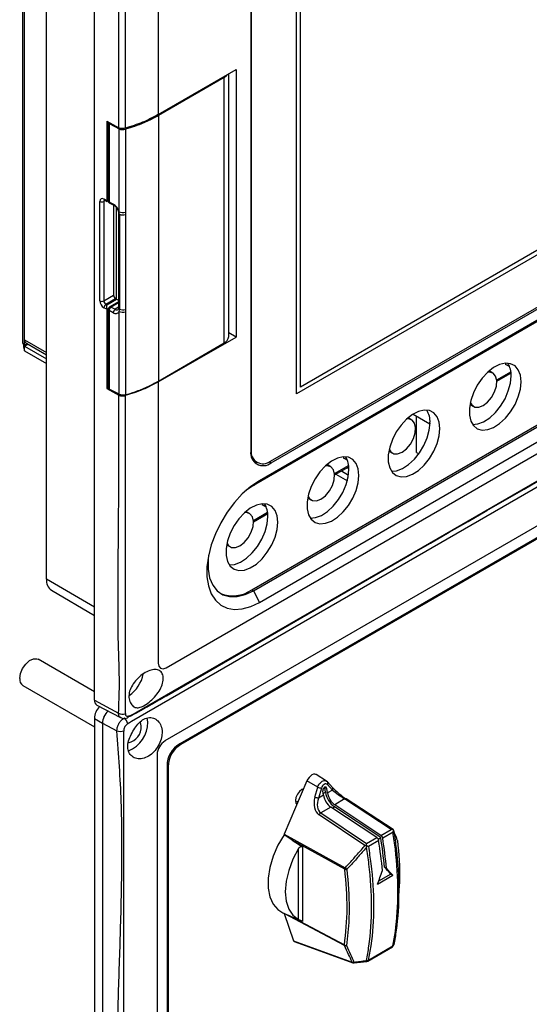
# Model space of a CAD drawing. Header units: millimetres. Extents: x 7143 to 9546, y -1575 to -869.
# Tile 78 of 94: x 8876 to 8966, y -1312 to -1137. Entities that reach past the tile are written whole.
import ezdxf

# ---------------------------------------------------------------- set-up
doc = ezdxf.new("R2010")
doc.units = ezdxf.units.MM
doc.header["$LTSCALE"] = 3

msp = doc.modelspace()

# ---------------------------------------------------------------- linework, layer by layer
at = {"linetype": 'Continuous', "lineweight": 30}
for p, q in [((8876.31, -1095.13), (8876.31, -1194.42)), ((8876.66, -1193.93), (8876.66, -1096.6)), ((8880.56, -1236.34), (8880.56, -1097.53)), ((8889.04, -1257.74), (8889.04, -1097.7)), ((8916.76, -1102.19), (8916.76, -1213.65)), ((8916.84, -1101.99), (8916.84, -1213.45)), ((8924.83, -1203.53), (8924.83, -1102.69)), ((8925.54, -1202.31), (8925.54, -1103.1)), ((8900.35, -1104.23), (8900.35, -1154.04)), ((9167.63, -1113.4), (8904.18, -1265.49)), ((9165.3, -1114.98), (8904.38, -1265.61)), ((9040.8, -1136.58), (8924.83, -1203.53)), ((9040.09, -1136.18), (8925.54, -1202.31)), ((8920.24, -1215.41), (9045.39, -1143.16)), ((8920.36, -1215.73), (9045.52, -1143.48)), ((9046.54, -1145.08), (8917.22, -1219.74)), ((9047.6, -1144.24), (8918.28, -1218.89)), ((8900.35, -1154.04), (8914.14, -1146.08)), ((8912.02, -1147.46), (8900.39, -1154.22)), ((8912.02, -1194.49), (8912.02, -1147.46)), ((8912.84, -1193.35), (8912.84, -1146.83)), ((8914.14, -1146.08), (8914.14, -1193.44)), ((8900.39, -1154.22), (8900.39, -1201.25)), ((8891.23, -1155.22), (8893.36, -1156.37)), ((8891.23, -1155.22), (8891.23, -1169.26)), ((8891.5, -1155.4), (8891.5, -1169.29)), ((8891.66, -1155.62), (8893.41, -1156.56)), ((8891.66, -1155.62), (8891.66, -1169.5)), ((8916.94, -1238.21), (9046.26, -1163.56)), ((8917.22, -1238.37), (9046.54, -1163.72)), ((8918.28, -1240.45), (9047.6, -1165.79)), ((8890, -1187.05), (8890, -1169.42)), ((8890.93, -1169.27), (8890.7, -1169.41)), ((8890.7, -1169.41), (8890.7, -1187.05)), ((8890.73, -1168.99), (8891.23, -1169.26)), ((8890.84, -1169.22), (8891.23, -1169.43)), ((8890.84, -1169.23), (8890.84, -1169.22)), ((8891.23, -1169.26), (8891.5, -1169.11)), ((8891.23, -1169.43), (8891.5, -1169.28)), ((8891.66, -1169.5), (8892.38, -1169.88)), ((8891.76, -1169.73), (8892.48, -1170.11)), ((8892.43, -1170.09), (8892.43, -1186.05)), ((8892.93, -1186.74), (8892.93, -1170.51)), ((8893.32, -1171.48), (8893.32, -1188.31)), ((8893.39, -1171.48), (8893.39, -1187.17)), ((8893.48, -1171.7), (8893.48, -1188.52)), ((8894.54, -1171.34), (8894.53, -1171.76)), ((8901.77, -1252.02), (9034, -1175.69)), ((8890.7, -1187.05), (8892.43, -1186.05)), ((8892.79, -1186.66), (8891.07, -1187.65)), ((8891.07, -1187.65), (8891.22, -1187.72)), ((8891.22, -1187.72), (8892.93, -1186.74)), ((8893.32, -1187.21), (8891.75, -1188.12)), ((8893.32, -1187.38), (8892, -1188.15)), ((8892.79, -1186.66), (8892.93, -1186.74)), ((8891.23, -1188.53), (8890.73, -1188.26)), ((8891.54, -1188.36), (8891.23, -1188.53)), ((8891.23, -1188.53), (8891.23, -1202.58)), ((8891.5, -1188.56), (8891.5, -1202.44)), ((8891.66, -1188.77), (8891.66, -1202.65)), ((8892.38, -1189.15), (8891.66, -1188.77)), ((8892, -1188.15), (8892.72, -1188.53)), ((8893.32, -1188.16), (8892.72, -1188.53)), ((8893.41, -1203.59), (8893.41, -1188.9)), ((9033.79, -1188.63), (8901.55, -1264.96)), ((8914.14, -1193.44), (8912.84, -1192.69)), ((8876.66, -1194.91), (8876.66, -1193.93)), ((8876.66, -1193.93), (8880.56, -1196.18)), ((8877.12, -1194.6), (8876.66, -1195.07)), ((8877.16, -1194.62), (8876.66, -1194.91)), ((8876.91, -1194.48), (8880.56, -1196.59)), ((8900.35, -1201.4), (8914.14, -1193.44)), ((8900.39, -1201.25), (8912.02, -1194.49)), ((8876.66, -1195.07), (8877.3, -1194.71)), ((8876.66, -1195.07), (8880.56, -1197.33)), ((8876.66, -1195.89), (8876.66, -1195.07)), ((8876.66, -1195.89), (8880.56, -1198.14)), ((8961.9, -1198.08), (8961.9, -1198.28)), ((8959.65, -1199.84), (8959, -1199.44)), ((8960.32, -1201.04), (8962.83, -1199.59)), ((8960.33, -1201.27), (8962.85, -1199.82)), ((8962.6, -1198.69), (8961.9, -1198.28)), ((8900.35, -1201.4), (8900.35, -1251.21)), ((8891.5, -1202.43), (8891.23, -1202.58)), ((8891.23, -1202.58), (8893.36, -1203.72)), ((8893.41, -1203.59), (8891.66, -1202.65)), ((8955.57, -1205.38), (8956.24, -1205.75)), ((8945.28, -1208.14), (8944.63, -1207.74)), ((8945.52, -1207.09), (8948.5, -1208.81)), ((8946.09, -1213.92), (8946.09, -1207.42)), ((8945.95, -1209.33), (8946.09, -1209.25)), ((8945.97, -1209.57), (8946.09, -1209.5)), ((8916.84, -1213.45), (8916.76, -1213.4)), ((8941.2, -1213.68), (8941.87, -1214.04)), ((8917.1, -1215.22), (8917.84, -1215.65)), ((8917.21, -1215.4), (8917.41, -1215.4)), ((8920.02, -1215.53), (8920.36, -1215.73)), ((8933.16, -1214.67), (8933.16, -1214.87)), ((8933.86, -1215.28), (8933.16, -1214.87)), ((8946.09, -1213.92), (8946.51, -1214.16)), ((8930.91, -1216.43), (8930.26, -1216.03)), ((8931.58, -1217.63), (8934.09, -1216.18)), ((8931.6, -1217.86), (8934.11, -1216.41)), ((8932.8, -1217.17), (8934.06, -1217.9)), ((8933.86, -1216.56), (8934.13, -1216.72)), ((8917.22, -1219.74), (8918.28, -1218.89)), ((8931.81, -1217.74), (8933.86, -1218.91)), ((8917.22, -1219.74), (8915.87, -1220.65)), ((8926.83, -1221.97), (8927.5, -1222.34)), ((8916.55, -1224.72), (8915.89, -1224.33)), ((8918.79, -1222.96), (8918.79, -1223.17)), ((8919.5, -1223.57), (8918.79, -1223.17)), ((8917.21, -1225.92), (8919.72, -1224.48)), ((8917.23, -1226.16), (8919.75, -1224.71)), ((8912.46, -1230.26), (8913.13, -1230.63)), ((8901.79, -1256.97), (8945.3, -1231.85)), ((8889.04, -1241.32), (8880.56, -1236.34)), ((8881.44, -1238.29), (8889.04, -1242.79)), ((8916.94, -1238.21), (8917.22, -1238.37)), ((8917.22, -1238.37), (8918.28, -1240.45)), ((8889.04, -1256.26), (8879.07, -1250.5)), ((8876.37, -1255.18), (8889.04, -1262.49)), ((8889.04, -1257.74), (8893.32, -1260.04)), ((8889.48, -1258.67), (8893.69, -1260.86)), ((8898.51, -1261.66), (8898.42, -1260.89)), ((8889.04, -1261), (8890.45, -1261.82)), ((8889.04, -1261), (8889.04, -1421.05)), ((8890.45, -1261.82), (8890.45, -1421.86)), ((8890.45, -1261.82), (8893.03, -1263.21)), ((8904.18, -1265.49), (8904.38, -1265.61)), ((8900.14, -1267.41), (8900.14, -1414.39)), ((8901.91, -1269.43), (8901.91, -1410.34)), ((8902.11, -1269.54), (8901.91, -1269.43)), ((8902.11, -1269.54), (8902.11, -1407.54)), ((8930.16, -1272.1), (8928.34, -1270.95)), ((8926.69, -1272.08), (8922.68, -1281.5)), ((8928.62, -1273.18), (8926.69, -1272.08)), ((8928.11, -1274.93), (8928.62, -1273.18)), ((8930.35, -1272.26), (8930.16, -1272.12)), ((8931.21, -1273.68), (8930.33, -1272.73)), ((8931.23, -1273.21), (8930.35, -1272.26)), ((8929.26, -1273.35), (8928.75, -1275.1)), ((8929.62, -1274.6), (8928.75, -1275.1)), ((8929.62, -1274.6), (8929.52, -1273.84)), ((8929.58, -1274.29), (8929.98, -1274.06)), ((8929.98, -1274.06), (8929.88, -1273.3)), ((8930.23, -1273.43), (8929.88, -1273.3)), ((8930.33, -1274.19), (8930.23, -1273.43)), ((8931.21, -1273.68), (8930.33, -1274.19)), ((8933.38, -1275.27), (8931.62, -1276.29)), ((8939.8, -1281.71), (8931.62, -1276.29)), ((8941.62, -1280.66), (8933.38, -1275.27)), ((8941.96, -1280.7), (8933.63, -1275.24)), ((8936.98, -1283.52), (8928.84, -1278.06)), ((8930.91, -1276.7), (8929.15, -1277.71)), ((8929.15, -1277.71), (8937.28, -1283.17)), ((8939.09, -1282.12), (8930.91, -1276.7)), ((8931.22, -1276.9), (8931.59, -1276.68)), ((8939.77, -1282.1), (8931.59, -1276.68)), ((8922.68, -1281.5), (8933.48, -1287.44)), ((8939.8, -1281.71), (8941.62, -1280.66)), ((8941.95, -1281.16), (8940.12, -1282.22)), ((8942.01, -1280.74), (8941.95, -1280.7)), ((8942.01, -1280.79), (8942, -1280.77)), ((8942.01, -1280.79), (8942.01, -1280.79)), ((8933.42, -1287.7), (8924.08, -1282.56)), ((8937.28, -1283.17), (8939.09, -1282.12)), ((8939.41, -1282.63), (8937.58, -1283.68)), ((8939.32, -1282.37), (8939.77, -1282.1)), ((8925.21, -1296.64), (8925.21, -1284.04)), ((8925.91, -1283.71), (8925.91, -1296.95)), ((8939.19, -1290.35), (8941.93, -1288.78)), ((8941.57, -1288.57), (8939.39, -1289.83)), ((8940.78, -1287.55), (8940.43, -1287.34)), ((8941.57, -1288.57), (8941.93, -1288.78)), ((8942.87, -1294.76), (8943.01, -1292.26)), ((8922.43, -1295.41), (8925.5, -1296.77)), ((8933.36, -1301.25), (8922.64, -1295.55)), ((8922.64, -1295.55), (8924.31, -1300.37)), ((8923.44, -1295.86), (8933.34, -1301.13)), ((8924.31, -1300.37), (8934.69, -1304.15)), ((8924.43, -1300.5), (8934.84, -1304.29)), ((8942.09, -1301.12), (8942.09, -1301.09)), ((8937.48, -1303.98), (8941.85, -1301.46)), ((8937.58, -1303.83), (8941.94, -1301.31)), ((8935.08, -1304.31), (8937.29, -1304.04))]:
    msp.add_line(p, q, dxfattribs=at)
at = {"linetype": 'Continuous', "lineweight": 30, "flags": 128}
for points in [[(8895.89, -1260.25), (8895.89, -1260.25), (8897.3, -1259.44), (8902.96, -1256.17), (8925.59, -1243.11), (9016.1, -1190.87), (9174.67, -1099.32), (9174.67, -1099.32)], [(8894.49, -1100.86), (8894.49, -1100.86), (8894.49, -1102.49), (8894.49, -1109.02), (8894.49, -1135.15), (8894.49, -1150.3), (8894.49, -1156.46)], [(9174.49, -1100.53), (9174.49, -1100.53), (9173.08, -1101.35), (9167.42, -1104.61), (9144.8, -1117.68), (9054.29, -1169.93), (8895.6, -1261.54), (8895.6, -1261.54)], [(8912.02, -1147.46), (8912.52, -1147.07), (8912.61, -1146.96)], [(8893.41, -1171.25), (8893.41, -1168.53), (8893.41, -1166.88), (8893.41, -1156.56)], [(8894.54, -1156.65), (8894.54, -1158.28), (8894.54, -1164.81), (8894.54, -1171.34)], [(8894.53, -1171.76), (8894.53, -1173.42), (8894.53, -1180.07), (8894.53, -1188.58)], [(8894.53, -1188.58), (8894.53, -1188.82), (8894.54, -1188.99)], [(8894.54, -1188.99), (8894.54, -1190.94), (8894.54, -1203.68)], [(8964.64, -1201.35), (8964.52, -1200.2), (8964.15, -1199.25), (8963.57, -1198.56), (8962.79, -1198.17), (8961.87, -1198.08), (8960.84, -1198.32), (8959.78, -1198.86), (8958.73, -1199.68), (8957.75, -1200.74), (8956.89, -1201.97), (8956.21, -1203.31), (8955.73, -1204.69), (8955.48, -1206.03), (8955.48, -1207.26), (8955.73, -1208.32), (8956.21, -1209.14), (8956.89, -1209.69), (8957.75, -1209.93), (8958.73, -1209.85), (8959.78, -1209.46), (8960.84, -1208.77), (8961.87, -1207.83), (8962.79, -1206.68), (8963.57, -1205.39), (8964.15, -1204.02), (8964.52, -1202.65), (8964.64, -1201.35)], [(8957.92, -1205.57), (8958.71, -1204.96), (8959.41, -1204.13), (8959.94, -1203.14), (8960.26, -1202.12), (8960.33, -1201.16), (8960.13, -1200.39), (8959.7, -1199.87), (8959.07, -1199.67), (8958.72, -1199.69)], [(8956.03, -1208.91), (8956.96, -1208.83), (8958.01, -1208.44), (8959.08, -1207.75), (8960.1, -1206.81), (8961.02, -1205.66), (8961.8, -1204.37), (8962.38, -1203), (8962.75, -1201.63), (8962.87, -1200.33)], [(8894.49, -1203.82), (8894.49, -1205.45), (8894.49, -1211.99), (8894.49, -1238.11), (8894.49, -1250.08), (8894.49, -1259.42), (8894.49, -1259.42)], [(8955.65, -1205.01), (8955.9, -1205.47), (8956.44, -1205.84), (8957.14, -1205.87), (8957.92, -1205.57)], [(8950.27, -1209.65), (8950.15, -1208.5), (8949.78, -1207.55), (8949.2, -1206.86), (8948.42, -1206.46), (8947.5, -1206.38), (8946.48, -1206.61), (8945.41, -1207.16), (8944.36, -1207.98), (8943.38, -1209.03), (8942.52, -1210.26), (8941.84, -1211.6), (8941.36, -1212.98), (8941.11, -1214.32), (8941.11, -1215.55), (8941.36, -1216.61), (8941.84, -1217.44), (8942.52, -1217.98), (8943.38, -1218.22), (8944.36, -1218.15), (8945.41, -1217.75), (8946.48, -1217.07), (8947.5, -1216.12), (8948.42, -1214.97), (8949.2, -1213.68), (8949.78, -1212.31), (8950.15, -1210.94), (8950.27, -1209.65)], [(8941.67, -1217.21), (8942.59, -1217.13), (8943.64, -1216.73), (8944.71, -1216.05), (8945.73, -1215.1), (8946.65, -1213.95), (8947.43, -1212.66), (8948.02, -1211.29), (8948.38, -1209.92), (8948.51, -1208.63)], [(8943.56, -1213.86), (8944.34, -1213.26), (8945.04, -1212.42), (8945.57, -1211.43), (8945.89, -1210.41), (8945.96, -1209.46), (8945.76, -1208.68), (8945.33, -1208.17), (8944.7, -1207.96), (8944.35, -1207.99)], [(8941.28, -1213.31), (8941.54, -1213.77), (8942.07, -1214.13), (8942.77, -1214.16), (8943.56, -1213.86)], [(8935.9, -1217.94), (8935.78, -1216.79), (8935.42, -1215.84), (8934.83, -1215.15), (8934.05, -1214.75), (8933.13, -1214.67), (8932.11, -1214.91), (8931.04, -1215.45), (8929.99, -1216.27), (8929.01, -1217.33), (8928.15, -1218.56), (8927.47, -1219.9), (8926.99, -1221.27), (8926.74, -1222.62), (8926.74, -1223.85), (8926.99, -1224.91), (8927.47, -1225.73), (8928.15, -1226.28), (8929.01, -1226.52), (8929.99, -1226.44), (8931.04, -1226.05), (8932.11, -1225.36), (8933.13, -1224.42), (8934.05, -1223.27), (8934.83, -1221.98), (8935.42, -1220.61), (8935.78, -1219.24), (8935.9, -1217.94)], [(8927.3, -1225.5), (8928.22, -1225.42), (8929.27, -1225.03), (8930.34, -1224.34), (8931.36, -1223.4), (8932.29, -1222.25), (8933.06, -1220.96), (8933.65, -1219.59), (8934.01, -1218.22), (8934.14, -1216.92)], [(8929.19, -1222.16), (8929.97, -1221.55), (8930.67, -1220.71), (8931.21, -1219.73), (8931.53, -1218.71), (8931.59, -1217.75), (8931.4, -1216.98), (8930.96, -1216.46), (8930.34, -1216.26), (8929.98, -1216.28)], [(8918.28, -1218.89), (8916.75, -1219.92), (8915.25, -1221.22), (8913.84, -1222.75), (8912.55, -1224.47), (8911.42, -1226.33), (8910.47, -1228.28), (8909.74, -1230.27), (8909.24, -1232.24), (8908.98, -1234.15), (8908.98, -1235.93), (8909.24, -1237.54), (8909.74, -1238.93), (8910.47, -1240.07), (8911.42, -1240.93), (8912.55, -1241.48), (8913.84, -1241.71), (8915.25, -1241.61), (8916.75, -1241.19), (8918.28, -1240.45)], [(8926.91, -1221.6), (8927.17, -1222.06), (8927.71, -1222.42), (8928.4, -1222.46), (8929.19, -1222.16)], [(8921.54, -1226.24), (8921.41, -1225.09), (8921.05, -1224.14), (8920.46, -1223.45), (8919.68, -1223.05), (8918.76, -1222.97), (8917.74, -1223.2), (8916.67, -1223.75), (8915.62, -1224.57), (8914.64, -1225.62), (8913.79, -1226.85), (8913.1, -1228.19), (8912.62, -1229.57), (8912.37, -1230.91), (8912.37, -1232.14), (8912.62, -1233.2), (8913.1, -1234.02), (8913.79, -1234.57), (8914.64, -1234.81), (8915.62, -1234.74), (8916.67, -1234.34), (8917.74, -1233.66), (8918.76, -1232.71), (8919.68, -1231.56), (8920.46, -1230.27), (8921.05, -1228.9), (8921.41, -1227.53), (8921.54, -1226.24)], [(8912.93, -1233.8), (8913.85, -1233.72), (8914.91, -1233.32), (8915.97, -1232.64), (8916.99, -1231.69), (8917.92, -1230.54), (8918.69, -1229.25), (8919.28, -1227.88), (8919.64, -1226.51), (8919.77, -1225.22)], [(8914.82, -1230.45), (8915.6, -1229.85), (8916.3, -1229.01), (8916.84, -1228.02), (8917.16, -1227), (8917.22, -1226.05), (8917.03, -1225.27), (8916.59, -1224.76), (8915.97, -1224.55), (8915.61, -1224.58)], [(8912.54, -1229.9), (8912.8, -1230.36), (8913.34, -1230.72), (8914.04, -1230.75), (8914.82, -1230.45)], [(8909.27, -1232.08), (8909.19, -1232.83), (8909.19, -1234.55), (8909.46, -1236.09), (8910, -1237.38), (8910.78, -1238.39), (8911.79, -1239.08), (8912.97, -1239.43), (8914.31, -1239.43), (8915.74, -1239.07), (8917.22, -1238.37)], [(8875.81, -1253.94), (8875.94, -1253.07), (8876.31, -1252.17), (8876.87, -1251.36), (8877.55, -1250.75), (8878.25, -1250.42), (8878.87, -1250.42), (8879.07, -1250.5)], [(8900.35, -1251.21), (8900.46, -1251.77), (8900.77, -1252.12), (8901.22, -1252.21), (8901.77, -1252.02)], [(8894.98, -1260.85), (8894.96, -1260.86), (8894.92, -1260.87)], [(8897.35, -1262.33), (8897.23, -1261.7), (8897.17, -1261.6)], [(8894.19, -1263.99), (8894.19, -1263.99), (8894.19, -1265.63), (8894.19, -1272.16), (8894.19, -1298.29), (8894.19, -1402.81), (8894.19, -1413.87), (8894.19, -1422.7), (8894.19, -1422.7)], [(8928.34, -1270.95), (8928.29, -1270.92), (8928.08, -1270.87), (8927.84, -1270.9), (8927.57, -1271.01), (8927.31, -1271.2), (8927.07, -1271.45), (8926.86, -1271.75), (8926.69, -1272.08)], [(8929.88, -1273.3), (8929.86, -1273.22), (8929.85, -1273.18)], [(8926.1, -1273.46), (8925.81, -1273.58), (8925.37, -1273.93), (8925.01, -1274.43), (8924.76, -1274.99), (8924.68, -1275.54), (8924.76, -1275.99), (8924.93, -1276.22)], [(8926.07, -1273.53), (8926.05, -1273.48), (8926.04, -1273.47)], [(8922.65, -1281.6), (8921.57, -1283.47), (8920.72, -1285.42), (8920.13, -1287.38), (8919.84, -1289.28), (8919.83, -1291.04), (8920.13, -1292.6), (8920.71, -1293.89), (8921.55, -1294.87), (8922.43, -1295.41)], [(8924.08, -1282.56), (8925.55, -1283.49), (8925.91, -1283.71)], [(8925.21, -1284.04), (8924.22, -1285.95), (8923.48, -1287.91), (8923.03, -1289.85), (8922.87, -1291.69), (8923.03, -1293.35), (8923.48, -1294.76), (8924.22, -1295.87), (8925.21, -1296.64)]]:
    msp.add_lwpolyline(points, dxfattribs=at)
at = {"linetype": 'Continuous', "lineweight": 30}
for centre, radius, start, end in [((8891.74, -1155.39), 0.241, 173.5896, 249.5576), ((8894.1, -1155.13), 1.58, 244.3287, 286.115), ((8890.34, -1168.72), 0.772, 243.8562, 297.2985), ((8890.97, -1169.02), 0.242, 173.069, 235.7553), ((8892, -1169.29), 0.5, 180, 240.1409), ((8891.74, -1169.27), 0.247, 184.6446, 249.5395), ((8891.89, -1169.53), 0.235, 171.9575, 236.8566), ((8892, -1169.29), 0.5, 240.1409, 241.8387), ((8891.21, -1171.85), 2.29, 15.1563, 59.1907), ((8892.62, -1169.91), 0.243, 173.1197, 235.0705), ((8893.57, -1171.46), 0.257, 187.0848, 248.2263), ((8894.1, -1169.82), 1.58, 244.3284, 286.1158), ((8891.77, -1171.71), 1.7, 0.5664, 15.8515), ((8894.09, -1170.2), 1.61, 247.6123, 285.8295), ((8890.34, -1186.36), 0.772, 243.8562, 297.2985), ((8891.53, -1188.3), 0.793, 124.6847, 177.6452), ((8893.2, -1186.01), 0.768, 182.6049, 237.3956), ((8892, -1188.56), 0.5, 120.1359, 180), ((8891.75, -1188.53), 0.255, 185.6836, 248.5005), ((8892.45, -1188.8), 0.795, 124.8522, 177.6663), ((8891.85, -1188.34), 0.245, 53.5867, 115.4276), ((8893.17, -1189.19), 0.795, 124.8522, 177.6663), ((8892.79, -1188.62), 0.675, 231.7516, 336.0146), ((8893.01, -1188.12), 0.506, 235.003, 298.3414), ((8893.57, -1188.28), 0.256, 185.825, 248.3591), ((8892.43, -1188.53), 1.05, 339.6645, 0.9086), ((8894.1, -1187.47), 1.58, 244.3249, 286.1317), ((8894.09, -1187.02), 1.61, 247.6327, 285.8375), ((8876.91, -1194.36), 0.603, 185.6917, 245.6258), ((8877.26, -1193.99), 0.602, 174.3092, 234.3796), ((8911.48, -1193.24), 1.37, 293.633, 355.2605), ((8959.05, -1200.12), 3.83, 356.8786, 32.2274), ((8891.74, -1202.42), 0.247, 184.6446, 249.5395), ((8944.68, -1208.42), 3.83, 356.8786, 32.2274), ((8918.95, -1214), 2.23, 170.7859, 309.2035), ((8918.91, -1213.79), 2.1, 170.7861, 309.2036), ((8930.31, -1216.71), 3.83, 356.8786, 32.2274), ((8915.94, -1225.01), 3.83, 356.8786, 32.2274), ((8882.71, -1236.55), 2.16, 174.4262, 233.7891), ((8913.58, -1233.55), 5.74, 247.4227, 305.7771), ((8877.07, -1254.12), 1.27, 172.0732, 236.6157), ((8891.69, -1251.91), 6.14, 304.8619, 348.5031), ((8890.01, -1257.85), 0.976, 173.5025, 237.0937), ((8892.13, -1261.15), 3.1, 134.173, 177.3075), ((8893.55, -1261.97), 3.1, 132.833, 177.3179), ((8893.6, -1261.99), 3.15, 133.1971, 176.9538), ((8894.09, -1258.81), 1.46, 237.9749, 287.5389), ((8893.24, -1262.23), 1.73, 8.8485, 49.5909), ((8894.8, -1260.53), 0.371, 299.6178, 354.1812), ((8894.48, -1262.49), 2.87, 281.1765, 3.1326), ((8892.97, -1261.6), 5.55, 292.3106, 359.3751), ((8893.61, -1261.57), 1.73, 250.5942, 291.231), ((8903.21, -1267.55), 3.07, 122.6052, 177.3947), ((8930.19, -1268.79), 4.66, 250.3085, 258.3958), ((8929.96, -1273.42), 0.269, 358.6895, 122.5076), ((8930.02, -1272.48), 0.396, 321.0582, 34.3972), ((8929.68, -1270.55), 4.65, 250.3039, 258.4004), ((8930.19, -1273.76), 0.675, 123.8577, 186.7949), ((8932.76, -1274.12), 3.17, 188.7063, 234.4137), ((8933.9, -1273.46), 3.97, 188.7063, 234.4137), ((8933.47, -1273.71), 3.17, 188.7063, 234.4137), ((8930.9, -1273.43), 0.396, 321.0582, 34.3265), ((8924.58, -1274.77), 1.04, 276.96, 305.9609), ((8933.53, -1275.47), 0.245, 65.4411, 126.6376), ((8929.59, -1278.42), 0.827, 121.9316, 154.6475), ((8939.34, -1282.36), 0.795, 9.9207, 54.3767), ((8938.63, -1282.76), 0.795, 9.9207, 54.3767), ((8869.51, -1294.02), 70.82, 4.9093, 9.2537), ((8870.41, -1293.4), 70.28, 4.9469, 9.2529), ((8870.22, -1293.61), 70.82, 4.9093, 9.2537), ((8934.12, -1287.72), 0.697, 156.5801, 178.2086), ((8933.68, -1286.94), 0.797, 251.1582, 277.0996), ((8934.52, -1286.67), 1.29, 216.3787, 234.9792), ((8933.73, -1300.55), 0.701, 235.9571, 266.9755), ((8933.71, -1301.13), 0.375, 179.5068, 197.8638), ((8933.53, -1300.74), 0.531, 251.3112, 288.3986), ((8941.6, -1301.02), 0.5, 299.9973, 348.9943), ((8941.74, -1301.28), 0.208, 301.9795, 352.7586), ((8941.81, -1301.06), 0.281, 297.4696, 347.1935), ((8934.88, -1303.66), 0.528, 248.4898, 285.4759), ((8934.94, -1304.02), 0.281, 205.6902, 248.8503), ((8935.01, -1303.82), 0.5, 250.0113, 277.0099), ((8935.29, -1304.16), 0.263, 180.9403, 215.6905), ((8937.31, -1303.32), 0.575, 263.2755, 297.6121), ((8937.52, -1303.88), 0.274, 181.0954, 214.9618), ((8937.23, -1303.54), 0.5, 277.0705, 299.9973), ((8937.37, -1303.8), 0.212, 302.4698, 352.2684)]:
    msp.add_arc(centre, radius, start, end, dxfattribs=at)
for centre, major_axis, ratio, start_param, end_param in [((8890.73, -1169.81), (-0.527, 0.85), 0.597167, 5.479153, 7.049949), ((8891.07, -1169.6), (-0.278, 0.416), 0.61609, 6.239515, 7.028585), ((8891.22, -1168.86), (-0.009, 0.572), 0.015113, 3.133165, 3.935499), ((8890.73, -1187.45), (-0.527, 0.85), 0.597167, 0.766764, 2.33756), ((8891.07, -1187.24), (-0.278, 0.416), 0.61609, 0.7454, 2.316196), ((8893.28, -1186.94), (0.5, -0.289), 0.00007, 1.353995, 2.356235), ((8891.22, -1188.13), (-0.009, 0.572), 0.015113, 3.935499, 5.506296), ((8907.41, -1269.98), (4.9, -2.83), 0.883772, 2.670139, 3.613804), ((8907.61, -1270.1), (4.9, -2.83), 0.883772, 2.670139, 3.613804), ((8929.85, -1273.48), (0.311, 0.858), 0.66383, 5.951767, 7.950343), ((8932.65, -1273.98), (2.03, -1.71), 0.157943, 4.03822, 5.366914), ((8930.12, -1275.44), (0.92, 2.8), 0.701581, 1.618085, 2.94678), ((8932.34, -1274.37), (1.76, -1.29), 0.065467, 4.066364, 5.395058), ((8930.41, -1275.48), (1.12, 2.31), 0.652842, 1.721196, 3.04989), ((8922.98, -1281.55), (0.25, 0.433), 0.57759, 1.780363, 2.00147), ((8941.59, -1281.05), (0.709, -0.02), 0.55386, 0.96024, 1.54952), ((8937.25, -1283.56), (0.02, 0.589), 0.02936, 4.852962, 5.442242), ((8894.29, -1270.07), (22.65, 69.26), 0.673999, 4.639277, 4.674395), ((8900.95, -1266.22), (51.04, -40.08), 0.163149, 0.788514, 0.823924), ((8900.95, -1266.22), (51.46, -40.41), 0.163149, 0.787951, 0.823068), ((8922.98, -1295.22), (0.25, 0.433), 0.577267, 2.53224, 2.677771), ((8924.65, -1300.05), (0.244, 0.441), 0.581189, 2.65916, 3.232623)]:
    msp.add_ellipse(centre, major_axis=major_axis, ratio=ratio, start_param=start_param, end_param=end_param, dxfattribs=at)
for points, knots in [([(8893.36, -1156.37), (8893.35, -1144.83), (8893.32, -1129.4), (8893.4, -1112.35), (8893.32, -1105.88), (8893.44, -1102.58), (8893.36, -1100.86), (8893.32, -1100)], [0, 0, 0, 0, 0.613439, 0.820959, 0.910459, 0.955291, 1, 1, 1, 1]), ([(8945.3, -1231.85), (8980.66, -1211.44), (9041.34, -1176.4), (9114.77, -1134.04), (9154.24, -1111.21), (9169.67, -1102.33), (9172.78, -1100.51), (9174.55, -1099.53), (9175.01, -1099.13), (9175.08, -1099.06)], [0, 0, 0, 0, 0.461565, 0.792136, 0.957422, 0.978083, 0.992509, 0.998822, 1, 1, 1, 1]), ([(8900.35, -1154.04), (8899.46, -1154.51), (8897.68, -1155.46), (8895.55, -1156.13), (8894.49, -1156.46)], [0, 0, 0, 0, 0.499951, 1, 1, 1, 1]), ([(8900.39, -1154.22), (8899.71, -1154.58), (8898.4, -1155.29), (8896.4, -1156.08), (8895.08, -1156.48), (8894.54, -1156.65)], [0, 0, 0, 0, 0.3819329, 0.7459767, 1, 1, 1, 1]), ([(8894.49, -1156.46), (8894.38, -1156.48), (8894.17, -1156.53), (8893.82, -1156.52), (8893.55, -1156.45), (8893.41, -1156.39), (8893.36, -1156.37)], [0, 0, 0, 0, 0.279122, 0.558266, 0.837405, 1, 1, 1, 1]), ([(8890.76, -1169.19), (8890.76, -1169.19), (8890.75, -1169.2), (8890.78, -1169.19), (8890.82, -1169.22), (8890.84, -1169.22)], [0, 0, 0, 0, 0.036919, 0.634497, 1, 1, 1, 1]), ([(8892.48, -1170.11), (8892.54, -1170.15), (8892.68, -1170.23), (8892.91, -1170.46), (8893.12, -1170.77), (8893.26, -1171.11), (8893.31, -1171.35), (8893.32, -1171.46), (8893.32, -1171.48)], [0, 0, 0, 0, 0.147686, 0.339614, 0.542778, 0.750207, 0.93663, 1, 1, 1, 1]), ([(8893.32, -1188.31), (8893.31, -1188.36), (8893.3, -1188.48), (8893.26, -1188.56), (8893.25, -1188.56), (8893.25, -1188.56)], [0, 0, 0, 0, 0.303264, 0.684542, 1, 1, 1, 1]), ([(8876.5, -1194.77), (8876.49, -1194.84), (8876.47, -1195.1), (8876.54, -1195.52), (8876.62, -1195.76), (8876.66, -1195.89)], [0, 0, 0, 0, 0.156514, 0.573337, 1, 1, 1, 1]), ([(8900.35, -1201.4), (8899.46, -1201.87), (8897.68, -1202.82), (8895.55, -1203.49), (8894.49, -1203.82)], [0, 0, 0, 0, 0.49995, 1, 1, 1, 1]), ([(8894.54, -1203.68), (8895.11, -1203.51), (8896.46, -1203.09), (8898.45, -1202.3), (8899.74, -1201.6), (8900.39, -1201.25)], [0, 0, 0, 0, 0.269258, 0.632003, 1, 1, 1, 1]), ([(8893.32, -1260.04), (8893.39, -1258.4), (8893.54, -1255.12), (8893.04, -1241.83), (8893.41, -1226.98), (8893.36, -1211.53), (8893.36, -1205.78), (8893.36, -1203.72)], [0, 0, 0, 0, 0.0894, 0.179069, 0.693451, 0.890739, 1, 1, 1, 1]), ([(8893.36, -1203.72), (8893.45, -1203.76), (8893.63, -1203.84), (8893.97, -1203.89), (8894.26, -1203.87), (8894.43, -1203.84), (8894.49, -1203.82)], [0, 0, 0, 0, 0.279137, 0.558276, 0.83742, 1, 1, 1, 1]), ([(8894.54, -1203.68), (8894.43, -1203.7), (8894.22, -1203.75), (8893.88, -1203.74), (8893.6, -1203.68), (8893.46, -1203.61), (8893.41, -1203.59)], [0, 0, 0, 0, 0.278945, 0.557896, 0.83684, 1, 1, 1, 1]), ([(8901.24, -1254.25), (8901.16, -1254.6), (8901.02, -1255.31), (8900.36, -1256.44), (8899.49, -1257.48), (8898.5, -1258.34), (8897.55, -1258.91), (8896.78, -1259.18), (8896.06, -1259.03), (8895.5, -1258.47), (8895.12, -1257.56), (8895.15, -1256.49), (8895.57, -1255.37), (8896.3, -1254.3), (8897.26, -1253.37), (8898.33, -1252.68), (8899.37, -1252.31), (8900.23, -1252.32), (8900.89, -1252.72), (8901.26, -1253.4), (8901.24, -1253.99), (8901.24, -1254.25)], [0, 0, 0, 0, 0.054236, 0.108436, 0.163437, 0.217997, 0.270575, 0.321804, 0.374452, 0.425817, 0.477565, 0.530554, 0.581738, 0.634059, 0.688345, 0.743392, 0.7975, 0.85047, 0.903206, 0.95655, 1, 1, 1, 1]), ([(8895.12, -1260.68), (8895.43, -1260.54), (8896.38, -1260.13), (8897.74, -1259.29), (8899.65, -1258.21), (8901, -1257.43), (8901.79, -1256.97)], [0, 0, 0, 0, 0.125766, 0.378256, 0.636934, 1, 1, 1, 1]), ([(8893.03, -1263.21), (8893.04, -1263.03), (8893.06, -1262.66), (8893.27, -1262.07), (8893.6, -1261.54), (8893.99, -1261.14), (8894.25, -1260.98), (8894.36, -1260.91)], [0, 0, 0, 0, 0.21201, 0.424425, 0.636596, 0.848556, 1, 1, 1, 1]), ([(8893.7, -1260.85), (8893.62, -1260.81), (8893.45, -1260.71), (8893.33, -1260.41), (8893.32, -1260.15), (8893.32, -1260.04)], [0, 0, 0, 0, 0.295826, 0.705055, 1, 1, 1, 1]), ([(8893.7, -1260.85), (8893.79, -1260.9), (8894.02, -1261.01), (8894.44, -1261.02), (8894.77, -1260.95), (8894.95, -1260.86), (8894.98, -1260.84)], [0, 0, 0, 0, 0.2396974, 0.5675842, 0.9144817, 1, 1, 1, 1]), ([(8894.49, -1259.42), (8894.49, -1259.42), (8894.5, -1259.71), (8894.51, -1259.95), (8894.53, -1260.19)], [0, 0, 0, 0, 0.000059, 1, 1, 1, 1]), ([(8894.53, -1260.19), (8894.53, -1260.25), (8894.53, -1260.37), (8894.61, -1260.51), (8894.76, -1260.61), (8894.94, -1260.64), (8895.09, -1260.59), (8895.17, -1260.56)], [0, 0, 0, 0, 0.149841, 0.361978, 0.576736, 0.790714, 1, 1, 1, 1]), ([(8901.03, -1263.11), (8900.95, -1262.74), (8900.81, -1262.01), (8900.15, -1261.23), (8899.28, -1260.81), (8898.29, -1260.86), (8897.34, -1261.34), (8896.56, -1262.2), (8895.85, -1263.26), (8895.29, -1264.42), (8894.9, -1265.52), (8894.94, -1266.58), (8895.35, -1267.44), (8896.08, -1268.02), (8897.05, -1268.23), (8898.12, -1268.02), (8899.16, -1267.39), (8900.02, -1266.43), (8900.67, -1265.29), (8901.04, -1264.13), (8901.03, -1263.42), (8901.03, -1263.11)], [0, 0, 0, 0, 0.054236, 0.108436, 0.163437, 0.217997, 0.270575, 0.321804, 0.374452, 0.425817, 0.477565, 0.530554, 0.581738, 0.634059, 0.688345, 0.743392, 0.7975, 0.85047, 0.903206, 0.95655, 1, 1, 1, 1]), ([(8895.17, -1260.56), (8895.42, -1260.45), (8895.67, -1260.34), (8895.89, -1260.25), (8895.89, -1260.25)], [0, 0, 0, 0, 0.999938, 1, 1, 1, 1]), ([(8894.95, -1261.96), (8894.89, -1262), (8894.75, -1262.09), (8894.55, -1262.3), (8894.37, -1262.59), (8894.26, -1262.9), (8894.24, -1263.09), (8894.24, -1263.19)], [0, 0, 0, 0, 0.149209, 0.361904, 0.576785, 0.790653, 1, 1, 1, 1]), ([(8895.6, -1261.54), (8895.6, -1261.54), (8895.4, -1261.71), (8895.17, -1261.83), (8894.95, -1261.96)], [0, 0, 0, 0, 0.000068, 1, 1, 1, 1]), ([(8949.73, -1392.4), (8985.62, -1371.71), (9045.91, -1336.94), (9118.19, -1295.05), (9156.52, -1273.15), (9170.74, -1264.77), (9173.27, -1263.4), (9174.08, -1262.8), (9174.29, -1262.65)], [0, 0, 0, 0, 0.47905, 0.804664, 0.967471, 0.987822, 0.996832, 1, 1, 1, 1]), ([(8893.03, -1423.25), (8893.07, -1422.48), (8893.14, -1420.94), (8893.03, -1417.72), (8893.16, -1405.81), (8893.03, -1374.27), (8892.86, -1340.23), (8893.21, -1311.99), (8893.65, -1300.04), (8893.95, -1288.02), (8893.95, -1275.83), (8893.34, -1267.41), (8893.03, -1263.21)], [0, 0, 0, 0, 0.014808, 0.029652, 0.059321, 0.239135, 0.619433, 0.695576, 0.771823, 0.848015, 0.924042, 1, 1, 1, 1]), ([(8894.24, -1263.19), (8894.22, -1263.47), (8894.21, -1263.75), (8894.19, -1263.99), (8894.19, -1263.99)], [0, 0, 0, 0, 0.999936, 1, 1, 1, 1]), ([(8928.62, -1273.18), (8928.68, -1273.03), (8928.8, -1272.73), (8929.09, -1272.37), (8929.42, -1272.11), (8929.76, -1272), (8930.02, -1272.01), (8930.13, -1272.1), (8930.16, -1272.12)], [0, 0, 0, 0, 0.18673, 0.373222, 0.558647, 0.743393, 0.928161, 1, 1, 1, 1]), ([(8924.08, -1282.56), (8923.84, -1282.4), (8923.36, -1282.1), (8922.88, -1281.77), (8922.65, -1281.6)], [0, 0, 0, 0, 0.499283, 1, 1, 1, 1]), ([(8941.94, -1301.31), (8942.09, -1300.46), (8942.62, -1297.45), (8942.95, -1291.82), (8942.62, -1285.81), (8942.1, -1282.17), (8941.95, -1281.16)], [0, 0, 0, 0, 0.141716, 0.501026, 0.861502, 1, 1, 1, 1]), ([(8941.95, -1281.16), (8941.95, -1281.16), (8941.99, -1281.08), (8942.02, -1280.97), (8942.04, -1280.86), (8942.04, -1280.83)], [0, 0, 0, 0, 0.0126271, 0.7386094, 1, 1, 1, 1]), ([(8942.04, -1280.83), (8942.04, -1280.81), (8942.03, -1280.78), (8942.01, -1280.75), (8942.01, -1280.74)], [0, 0, 0, 0, 0.592763, 1, 1, 1, 1]), ([(8942.04, -1280.83), (8942.07, -1280.89), (8942.09, -1280.96), (8942.1, -1281.02), (8942.1, -1281.02)], [0, 0, 0, 0, 0.982491, 1, 1, 1, 1]), ([(8942.1, -1281.02), (8942.25, -1282.02), (8942.77, -1285.64), (8943.09, -1291.63), (8942.77, -1297.25), (8942.24, -1300.24), (8942.09, -1301.09)], [0, 0, 0, 0, 0.137458, 0.498369, 0.858113, 1, 1, 1, 1]), ([(8942.75, -1282.64), (8942.72, -1282.55), (8942.62, -1282.27), (8942.43, -1281.77), (8942.23, -1281.32), (8942.12, -1281.06), (8942.1, -1281.02)], [0, 0, 0, 0, 0.173056, 0.549639, 0.92616, 1, 1, 1, 1]), ([(8933.48, -1287.44), (8933.63, -1287.28), (8934.25, -1286.61), (8935.33, -1285.42), (8936.34, -1284.27), (8936.88, -1283.63), (8936.98, -1283.52)], [0, 0, 0, 0, 0.128942, 0.5227, 0.916526, 1, 1, 1, 1]), ([(8936.98, -1283.52), (8936.98, -1283.52), (8937.07, -1283.51), (8937.17, -1283.49), (8937.27, -1283.48)], [0, 0, 0, 0, 0.0138549, 1, 1, 1, 1]), ([(8937.25, -1283.82), (8937.25, -1283.82), (8937.28, -1283.73), (8937.3, -1283.64), (8937.33, -1283.55)], [0, 0, 0, 0, 0.017482, 1, 1, 1, 1]), ([(8937.27, -1283.48), (8937.28, -1283.49), (8937.3, -1283.51), (8937.32, -1283.54), (8937.33, -1283.55)], [0, 0, 0, 0, 0.401926, 1, 1, 1, 1]), ([(8937.33, -1283.55), (8937.35, -1283.56), (8937.45, -1283.61), (8937.53, -1283.65), (8937.58, -1283.68), (8937.58, -1283.68)], [0, 0, 0, 0, 0.261448, 0.987432, 1, 1, 1, 1]), ([(8942.75, -1282.64), (8942.96, -1285), (8943.26, -1288.33), (8943, -1291.31), (8942.92, -1292.19)], [0, 0, 0, 0, 0.706268, 1, 1, 1, 1]), ([(8925.21, -1284.04), (8925.26, -1283.97), (8925.35, -1283.84), (8925.52, -1283.72), (8925.67, -1283.67), (8925.8, -1283.66), (8925.87, -1283.7), (8925.91, -1283.71)], [0, 0, 0, 0, 0.285224, 0.518757, 0.702417, 0.857168, 1, 1, 1, 1]), ([(8937.25, -1283.82), (8937.17, -1283.92), (8936.63, -1284.55), (8935.63, -1285.7), (8934.55, -1286.89), (8933.93, -1287.57), (8933.78, -1287.73)], [0, 0, 0, 0, 0.0776409, 0.4739485, 0.8702248, 1, 1, 1, 1]), ([(8937.24, -1303.89), (8937.4, -1303.04), (8937.96, -1300.03), (8938.31, -1294.41), (8937.96, -1288.42), (8937.41, -1284.82), (8937.25, -1283.82)], [0, 0, 0, 0, 0.140717, 0.501629, 0.861372, 1, 1, 1, 1]), ([(8937.58, -1283.68), (8937.74, -1284.7), (8938.3, -1288.31), (8938.65, -1294.32), (8938.3, -1299.96), (8937.73, -1302.98), (8937.58, -1303.83)], [0, 0, 0, 0, 0.139666, 0.498976, 0.859452, 1, 1, 1, 1]), ([(8933.34, -1301.13), (8933.57, -1299), (8934.03, -1294.76), (8933.63, -1290.04), (8933.42, -1287.7)], [0, 0, 0, 0, 0.502097, 1, 1, 1, 1]), ([(8933.78, -1287.73), (8933.98, -1290.09), (8934.23, -1293.1), (8934.12, -1297.58), (8933.87, -1299.71), (8933.69, -1301.25)], [0, 0, 0, 0, 0.497772, 0.63685, 1, 1, 1, 1]), ([(8925.91, -1296.95), (8925.87, -1296.93), (8925.8, -1296.9), (8925.67, -1296.85), (8925.53, -1296.78), (8925.36, -1296.71), (8925.26, -1296.66), (8925.21, -1296.64)], [0, 0, 0, 0, 0.150877, 0.301481, 0.458149, 0.69345, 1, 1, 1, 1]), ([(8934.69, -1304.15), (8934.49, -1303.7), (8934.07, -1302.74), (8933.61, -1301.77), (8933.36, -1301.25)], [0, 0, 0, 0, 0.465201, 1, 1, 1, 1]), ([(8933.69, -1301.25), (8933.94, -1301.77), (8934.41, -1302.75), (8934.83, -1303.72), (8935.03, -1304.16)], [0, 0, 0, 0, 0.534813, 1, 1, 1, 1]), ([(8935.03, -1304.16), (8935.38, -1304.12), (8936.12, -1304.03), (8936.86, -1303.94), (8937.24, -1303.89)], [0, 0, 0, 0, 0.48366, 1, 1, 1, 1])]:
    msp.add_open_spline(points, degree=3, knots=knots, dxfattribs=at)

doc.saveas('drawing.dxf')
